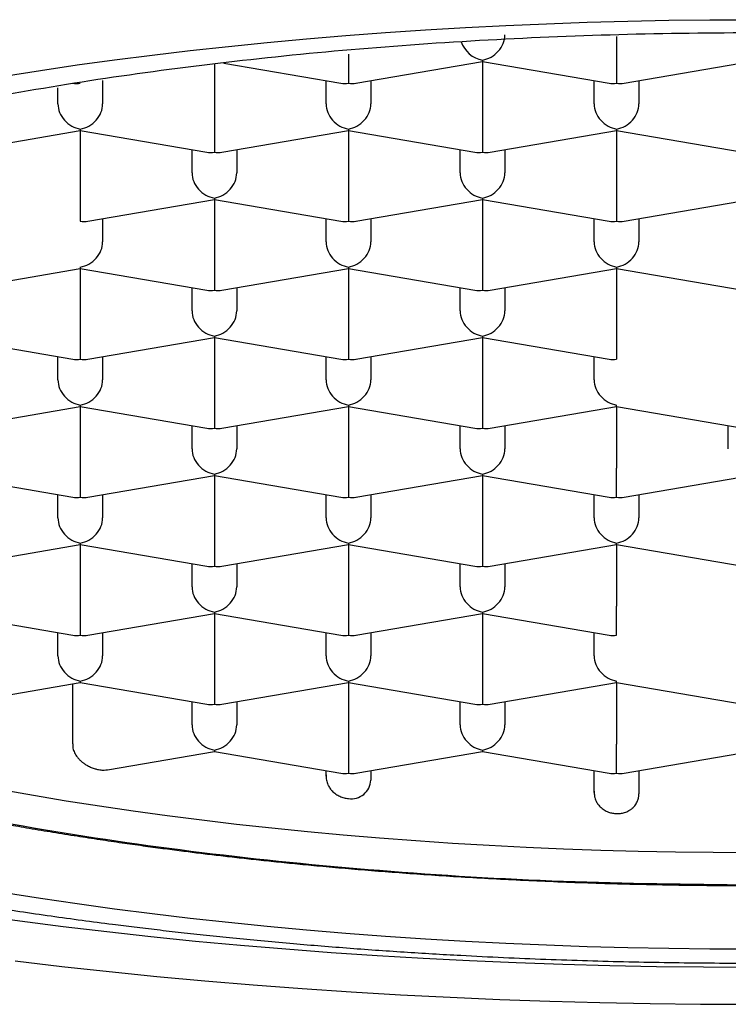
# Model space of a CAD drawing. Header units: millimetres. Extents: x 8 to 599, y 12 to 472.
# Tile 28 of 46: x 308.91 to 312.87, y 389.63 to 395.14. Entities that reach past the tile are written whole.
import ezdxf

# ---------------------------------------------------------------- set-up
doc = ezdxf.new("R2010")
doc.units = ezdxf.units.MM

msp = doc.modelspace()

# ---------------------------------------------------------------- linework, layer by layer
at = {"color": 7, "linetype": 'Continuous', "lineweight": 30}
for p, q in [((312.25, 395.0477), (312.25, 394.9491)), ((310.75, 394.9491), (310.75, 394.7869)), ((310.7923, 394.7867), (311.5, 394.9082)), ((311.5, 394.9156), (311.5, 394.9082)), ((311.5, 394.9082), (312.2077, 394.7867)), ((311.5, 394.9082), (311.5, 394.5628)), ((312.25, 394.9491), (312.25, 394.7869)), ((312.2923, 394.7867), (313, 394.9082)), ((310, 394.8944), (310, 394.5628)), ((310.0524, 394.8992), (310.7077, 394.7867)), ((309.375, 394.8008), (309.375, 394.6701)), ((310.625, 394.6701), (310.625, 394.8008)), ((310.875, 394.8008), (310.875, 394.6701)), ((312.125, 394.6701), (312.125, 394.8008)), ((312.375, 394.8008), (312.375, 394.6701)), ((309.125, 394.6701), (309.125, 394.7602)), ((308.5423, 394.4003), (309.25, 394.5219)), ((309.25, 394.5293), (309.25, 394.5219)), ((309.25, 394.5219), (309.9577, 394.4003)), ((309.25, 394.5219), (309.25, 394.1765)), ((310, 394.5628), (310, 394.4006)), ((310.0423, 394.4003), (310.75, 394.5219)), ((310.75, 394.5293), (310.75, 394.5219)), ((310.75, 394.5219), (311.4577, 394.4003)), ((310.75, 394.5219), (310.75, 394.1765)), ((311.5, 394.5628), (311.5, 394.4006)), ((311.5423, 394.4003), (312.25, 394.5219)), ((312.25, 394.5293), (312.25, 394.5219)), ((312.25, 394.5219), (312.9577, 394.4003)), ((312.25, 394.5219), (312.25, 394.1765)), ((309.875, 394.2838), (309.875, 394.4145)), ((310.125, 394.4145), (310.125, 394.2838)), ((311.375, 394.2838), (311.375, 394.4145)), ((311.625, 394.4145), (311.625, 394.2838)), ((309.25, 394.1765), (309.25, 394.0143)), ((309.2923, 394.014), (310, 394.1356)), ((310, 394.143), (310, 394.1356)), ((310, 394.1356), (310.7077, 394.014)), ((310, 394.1356), (310, 393.7902)), ((310.75, 394.1765), (310.75, 394.0143)), ((310.7923, 394.014), (311.5, 394.1356)), ((311.5, 394.143), (311.5, 394.1356)), ((311.5, 394.1356), (312.2077, 394.014)), ((311.5, 394.1356), (311.5, 393.7902)), ((312.25, 394.1765), (312.25, 394.0143)), ((312.2923, 394.014), (313, 394.1356)), ((309.375, 394.0282), (309.375, 393.8975)), ((310.625, 393.8975), (310.625, 394.0282)), ((310.875, 394.0282), (310.875, 393.8975)), ((312.125, 393.8975), (312.125, 394.0282)), ((312.375, 394.0282), (312.375, 393.8975)), ((309.25, 393.7567), (309.25, 393.7493)), ((310, 393.7902), (310, 393.628)), ((310.75, 393.7567), (310.75, 393.7493)), ((311.5, 393.7902), (311.5, 393.628)), ((312.25, 393.7567), (312.25, 393.7493)), ((308.5423, 393.6277), (309.25, 393.7493)), ((309.25, 393.7493), (309.9577, 393.6277)), ((309.25, 393.7493), (309.25, 393.4039)), ((310.0423, 393.6277), (310.75, 393.7493)), ((310.75, 393.7493), (311.4577, 393.6277)), ((310.75, 393.7493), (310.75, 393.4039)), ((311.5423, 393.6277), (312.25, 393.7493)), ((312.25, 393.7493), (312.9577, 393.6277)), ((312.25, 393.7493), (312.25, 393.4039)), ((309.875, 393.5112), (309.875, 393.6419)), ((310.125, 393.6419), (310.125, 393.5112)), ((311.375, 393.5112), (311.375, 393.6419)), ((311.625, 393.6419), (311.625, 393.5112)), ((309.25, 393.4039), (309.25, 393.2417)), ((310, 393.3704), (310, 393.3629)), ((310.75, 393.4039), (310.75, 393.2417)), ((311.5, 393.3704), (311.5, 393.3629)), ((312.25, 393.4039), (312.25, 393.2417)), ((308.5, 393.3629), (309.2077, 393.2414)), ((309.2923, 393.2414), (310, 393.3629)), ((310, 393.3629), (310.7077, 393.2414)), ((310, 393.3629), (310, 393.0176)), ((310.7923, 393.2414), (311.5, 393.3629)), ((311.5, 393.3629), (312.2077, 393.2414)), ((311.5, 393.3629), (311.5, 393.0176)), ((309.125, 393.1249), (309.125, 393.2556)), ((309.375, 393.2556), (309.375, 393.1249)), ((310.625, 393.1249), (310.625, 393.2556)), ((310.875, 393.2556), (310.875, 393.1249)), ((312.125, 393.1249), (312.125, 393.2556)), ((309.25, 392.9841), (309.25, 392.9766)), ((310, 393.0176), (310, 392.8554)), ((310.75, 392.9841), (310.75, 392.9766)), ((311.5, 393.0176), (311.5, 392.8554)), ((312.25, 392.9766), (312.25, 392.9841)), ((308.5423, 392.8551), (309.25, 392.9766)), ((309.25, 392.9766), (309.9577, 392.8551)), ((309.25, 392.9766), (309.25, 392.6313)), ((310.0423, 392.8551), (310.75, 392.9766)), ((310.75, 392.9766), (311.4577, 392.8551)), ((310.75, 392.9766), (310.75, 392.6313)), ((311.5423, 392.8551), (312.25, 392.9766)), ((312.25, 392.9766), (312.9577, 392.8551)), ((312.25, 392.9766), (312.25, 392.6313)), ((309.875, 392.7386), (309.875, 392.8693)), ((310.125, 392.8693), (310.125, 392.7386)), ((311.375, 392.7386), (311.375, 392.8693)), ((311.625, 392.8693), (311.625, 392.7386)), ((312.875, 392.7386), (312.875, 392.8693)), ((309.25, 392.6313), (309.25, 392.4691)), ((310, 392.5978), (310, 392.5903)), ((310.75, 392.6313), (310.75, 392.4691)), ((311.5, 392.5978), (311.5, 392.5903)), ((312.25, 392.4691), (312.25, 392.6313)), ((308.5, 392.5903), (309.2077, 392.4688)), ((309.2923, 392.4688), (310, 392.5903)), ((310, 392.5903), (310.7077, 392.4688)), ((310, 392.5903), (310, 392.245)), ((310.7923, 392.4688), (311.5, 392.5903)), ((311.5, 392.5903), (312.2077, 392.4688)), ((311.5, 392.5903), (311.5, 392.245)), ((312.2923, 392.4688), (313, 392.5903)), ((309.125, 392.3523), (309.125, 392.483)), ((309.375, 392.483), (309.375, 392.3523)), ((310.625, 392.3523), (310.625, 392.483)), ((310.875, 392.483), (310.875, 392.3523)), ((312.125, 392.3523), (312.125, 392.483)), ((312.375, 392.483), (312.375, 392.3523)), ((309.25, 392.2115), (309.25, 392.204)), ((310, 392.245), (310, 392.0828)), ((310.75, 392.2115), (310.75, 392.204)), ((311.5, 392.245), (311.5, 392.0828)), ((312.25, 392.204), (312.25, 392.2115)), ((308.5423, 392.0825), (309.25, 392.204)), ((309.25, 392.204), (309.9577, 392.0825)), ((309.25, 392.204), (309.25, 391.8587)), ((310.0423, 392.0825), (310.75, 392.204)), ((310.75, 392.204), (311.4577, 392.0825)), ((310.75, 392.204), (310.75, 391.8587)), ((311.5423, 392.0825), (312.25, 392.204)), ((312.25, 392.204), (312.9577, 392.0825)), ((312.25, 392.204), (312.25, 391.8587)), ((309.875, 391.966), (309.875, 392.0967)), ((310.125, 392.0967), (310.125, 391.966)), ((311.375, 391.966), (311.375, 392.0967)), ((311.625, 392.0967), (311.625, 391.966)), ((309.25, 391.8587), (309.25, 391.6965)), ((310, 391.8252), (310, 391.8177)), ((310.75, 391.8587), (310.75, 391.6965)), ((311.5, 391.8252), (311.5, 391.8177)), ((312.25, 391.6965), (312.25, 391.8587)), ((308.5, 391.8177), (309.2077, 391.6962)), ((309.2923, 391.6962), (310, 391.8177)), ((310, 391.8177), (310.7077, 391.6962)), ((310, 391.8177), (310, 391.4724)), ((310.7923, 391.6962), (311.5, 391.8177)), ((311.5, 391.8177), (312.2077, 391.6962)), ((311.5, 391.8177), (311.5, 391.4724)), ((309.125, 391.5797), (309.125, 391.7104)), ((309.375, 391.7104), (309.375, 391.5797)), ((310.625, 391.5797), (310.625, 391.7104)), ((310.875, 391.7104), (310.875, 391.5797)), ((312.125, 391.5797), (312.125, 391.7104)), ((309.25, 391.4389), (309.25, 391.4314)), ((310, 391.4724), (310, 391.3102)), ((310.75, 391.4389), (310.75, 391.4314)), ((311.5, 391.4724), (311.5, 391.3102)), ((312.25, 391.4314), (312.25, 391.4389)), ((308.5423, 391.3099), (309.25, 391.4314)), ((309.2069, 391.424), (309.2069, 391.0873)), ((309.25, 391.4314), (309.9577, 391.3099)), ((310.0423, 391.3099), (310.75, 391.4314)), ((310.75, 391.4314), (311.4577, 391.3099)), ((310.75, 391.4314), (310.75, 391.0861)), ((311.5423, 391.3099), (312.25, 391.4314)), ((312.25, 391.4314), (312.9577, 391.3099)), ((312.25, 391.4314), (312.25, 391.0861)), ((309.875, 391.1934), (309.875, 391.3241)), ((310.125, 391.3241), (310.125, 391.1934)), ((311.375, 391.1934), (311.375, 391.3241)), ((311.625, 391.3241), (311.625, 391.1934)), ((310, 391.0526), (310, 391.0451)), ((310.75, 391.0861), (310.75, 390.9239)), ((311.5, 391.0526), (311.5, 391.0451)), ((312.25, 390.9239), (312.25, 391.0861)), ((309.402, 390.9425), (310, 391.0451)), ((310, 391.0451), (310.7077, 390.9236)), ((310.7923, 390.9236), (311.5, 391.0451)), ((311.5, 391.0451), (312.2077, 390.9236)), ((312.2923, 390.9236), (313, 391.0451)), ((310.625, 390.9061), (310.625, 390.9378)), ((310.875, 390.9378), (310.875, 390.8847)), ((312.125, 390.8152), (312.125, 390.9378)), ((312.375, 390.9378), (312.375, 390.8082))]:
    msp.add_line(p, q, dxfattribs=at)
at = {"color": 7, "linetype": 'Continuous', "lineweight": 30, "flags": 128}
for points in [[(308.8249, 394.8268), (309.0276, 394.8585), (309.233, 394.8886), (309.4411, 394.9171), (309.6515, 394.944), (309.8643, 394.9692), (310.0792, 394.9928), (310.2961, 395.0147), (310.5149, 395.0349), (310.7353, 395.0534), (310.9574, 395.0702), (311.1808, 395.0852), (311.4054, 395.0985), (311.6312, 395.11), (311.8579, 395.1198), (312.0854, 395.1278), (312.3135, 395.1341), (312.5421, 395.1385), (312.771, 395.1412), (313, 395.1421)], [(313, 390.4784), (312.7899, 390.4792), (312.58, 390.4817), (312.3704, 390.4858), (312.1612, 390.4915), (311.9525, 390.4988), (311.7446, 390.5078), (311.5376, 390.5184), (311.3315, 390.5306), (311.1266, 390.5443), (310.923, 390.5597), (310.7208, 390.5767), (310.5201, 390.5952), (310.3212, 390.6153), (310.1241, 390.6369), (309.929, 390.6601), (309.7359, 390.6847), (309.5451, 390.7109), (309.3567, 390.7385), (309.1708, 390.7676), (308.9875, 390.7981), (308.8069, 390.8301)], [(313, 389.938), (312.771, 389.9389), (312.5421, 389.9416), (312.3135, 389.946), (312.0854, 389.9523), (311.8579, 389.9603), (311.6312, 389.97), (311.4054, 389.9816), (311.1808, 389.9949), (310.9574, 390.0099), (310.7353, 390.0267), (310.5149, 390.0452), (310.2961, 390.0654), (310.0792, 390.0873), (309.8643, 390.1108), (309.6515, 390.1361), (309.4411, 390.163), (309.233, 390.1915), (309.0276, 390.2216), (308.8249, 390.2533)], [(308.6734, 390.129), (308.9123, 390.0962), (309.154, 390.0653), (309.3984, 390.0364), (309.6452, 390.0093), (309.8944, 389.9841), (310.1456, 389.9609), (310.3989, 389.9397), (310.6539, 389.9204), (310.9105, 389.9032), (311.1685, 389.8879), (311.4278, 389.8746), (311.6882, 389.8634), (311.9495, 389.8542), (312.2115, 389.8471), (312.474, 389.8419), (312.7369, 389.8389), (313, 389.8379)], [(308.8862, 389.873), (309.1475, 389.842), (309.4116, 389.8131), (309.6781, 389.7862), (309.9468, 389.7613), (310.2177, 389.7386), (310.4905, 389.718), (310.7649, 389.6995), (311.041, 389.6832), (311.3183, 389.669), (311.5968, 389.657), (311.8763, 389.6472), (312.1566, 389.6395), (312.4374, 389.6341), (312.7186, 389.6308), (313, 389.6297)]]:
    msp.add_lwpolyline(points, dxfattribs=at)
at = {"color": 7, "linetype": 'Continuous', "lineweight": 30}
msp.add_arc((310.7664, 390.8888), 0.1087, 261.296, 357.8468, dxfattribs=at)
for centre, major_axis, start_param, end_param in [((311.5, 395.035), (0.1023, -0.0862), 4.064651, 5.325165), ((311.5, 395.035), (0.1023, 0.0862), 4.099613, 5.67041), ((309.25, 394.9062), (0.1023, 0.0862), 3.754368, 4.099613), ((310.75, 394.9062), (0.1023, 0.0862), 3.754368, 4.099613), ((310.75, 394.9062), (0.1023, -0.0862), 5.325165, 5.67041), ((312.25, 394.9062), (0.1023, 0.0862), 3.754368, 4.099613), ((312.25, 394.9062), (0.1023, -0.0862), 5.325165, 5.67041), ((309.25, 394.6487), (0.1023, -0.0862), 3.754368, 5.325165), ((309.25, 394.6487), (0.1023, 0.0862), 4.099613, 5.67041), ((310.75, 394.6487), (0.1023, -0.0862), 3.754368, 5.325165), ((310.75, 394.6487), (0.1023, 0.0862), 4.099613, 5.67041), ((312.25, 394.6487), (0.1023, -0.0862), 3.754368, 5.325165), ((312.25, 394.6487), (0.1023, 0.0862), 4.099613, 5.67041), ((310, 394.5199), (0.1023, 0.0862), 3.754368, 4.099613), ((310, 394.5199), (0.1023, -0.0862), 5.325165, 5.67041), ((311.5, 394.5199), (0.1023, 0.0862), 3.754368, 4.099613), ((311.5, 394.5199), (0.1023, -0.0862), 5.325165, 5.67041), ((310, 394.2624), (0.1023, -0.0862), 3.754368, 5.325165), ((310, 394.2624), (0.1023, 0.0862), 4.099613, 5.67041), ((311.5, 394.2624), (0.1023, -0.0862), 3.754368, 5.325165), ((311.5, 394.2624), (0.1023, 0.0862), 4.099613, 5.67041), ((309.25, 394.1336), (0.1023, -0.0862), 5.325163, 5.67041), ((310.75, 394.1336), (0.1023, 0.0862), 3.754368, 4.099613), ((310.75, 394.1336), (0.1023, -0.0862), 5.325165, 5.67041), ((312.25, 394.1336), (0.1023, 0.0862), 3.754368, 4.099613), ((312.25, 394.1336), (0.1023, -0.0862), 5.325165, 5.67041), ((309.25, 393.8761), (0.1023, 0.0862), 4.099613, 5.67041), ((310.75, 393.8761), (0.1023, -0.0862), 3.754368, 5.325165), ((310.75, 393.8761), (0.1023, 0.0862), 4.099613, 5.67041), ((312.25, 393.8761), (0.1023, -0.0862), 3.754368, 5.325165), ((312.25, 393.8761), (0.1023, 0.0862), 4.099613, 5.67041), ((310, 393.7473), (0.1023, 0.0862), 3.754368, 4.099613), ((310, 393.7473), (0.1023, -0.0862), 5.325165, 5.67041), ((311.5, 393.7473), (0.1023, 0.0862), 3.754368, 4.099613), ((311.5, 393.7473), (0.1023, -0.0862), 5.325165, 5.67041), ((310, 393.4898), (0.1023, -0.0862), 3.754368, 5.325165), ((310, 393.4898), (0.1023, 0.0862), 4.099613, 5.67041), ((311.5, 393.4898), (0.1023, -0.0862), 3.754368, 5.325165), ((311.5, 393.4898), (0.1023, 0.0862), 4.099613, 5.67041), ((309.25, 393.361), (0.1023, 0.0862), 3.754368, 4.099613), ((309.25, 393.361), (0.1023, -0.0862), 5.325165, 5.67041), ((310.75, 393.361), (0.1023, 0.0862), 3.754368, 4.099613), ((310.75, 393.361), (0.1023, -0.0862), 5.325165, 5.67041), ((312.25, 393.361), (0.1023, 0.0862), 3.754368, 4.099613), ((309.25, 393.1035), (0.1023, -0.0862), 3.754368, 5.325165), ((309.25, 393.1035), (0.1023, 0.0862), 4.099613, 5.67041), ((310.75, 393.1035), (0.1023, -0.0862), 3.754368, 5.325165), ((310.75, 393.1035), (0.1023, 0.0862), 4.099613, 5.67041), ((312.25, 393.1035), (0.1023, -0.0862), 3.754368, 5.325165), ((310, 392.9747), (0.1023, 0.0862), 3.754368, 4.099613), ((310, 392.9747), (0.1023, -0.0862), 5.325165, 5.67041), ((311.5, 392.9747), (0.1023, 0.0862), 3.754368, 4.099613), ((311.5, 392.9747), (0.1023, -0.0862), 5.325165, 5.67041), ((310, 392.7172), (0.1023, -0.0862), 3.754368, 5.325165), ((310, 392.7172), (0.1023, 0.0862), 4.099613, 5.67041), ((311.5, 392.7172), (0.1023, -0.0862), 3.754368, 5.325165), ((311.5, 392.7172), (0.1023, 0.0862), 4.099613, 5.67041), ((309.25, 392.5884), (0.1023, 0.0862), 3.754368, 4.099613), ((309.25, 392.5884), (0.1023, -0.0862), 5.325165, 5.67041), ((310.75, 392.5884), (0.1023, 0.0862), 3.754368, 4.099613), ((310.75, 392.5884), (0.1023, -0.0862), 5.325165, 5.67041), ((312.25, 392.5884), (0.1023, 0.0862), 3.754368, 4.099613), ((312.25, 392.5884), (0.1023, -0.0862), 5.325165, 5.67041), ((309.25, 392.3309), (0.1023, -0.0862), 3.754368, 5.325165), ((309.25, 392.3309), (0.1023, 0.0862), 4.099613, 5.67041), ((310.75, 392.3309), (0.1023, -0.0862), 3.754368, 5.325165), ((310.75, 392.3309), (0.1023, 0.0862), 4.099613, 5.67041), ((312.25, 392.3309), (0.1023, -0.0862), 3.754368, 5.325165), ((312.25, 392.3309), (0.1023, 0.0862), 4.099613, 5.67041), ((310, 392.2021), (0.1023, 0.0862), 3.754368, 4.099613), ((310, 392.2021), (0.1023, -0.0862), 5.325165, 5.67041), ((311.5, 392.2021), (0.1023, 0.0862), 3.754368, 4.099613), ((311.5, 392.2021), (0.1023, -0.0862), 5.325165, 5.67041), ((310, 391.9446), (0.1023, -0.0862), 3.754368, 5.325165), ((310, 391.9446), (0.1023, 0.0862), 4.099613, 5.67041), ((311.5, 391.9446), (0.1023, -0.0862), 3.754368, 5.325165), ((311.5, 391.9446), (0.1023, 0.0862), 4.099613, 5.67041), ((309.25, 391.8158), (0.1023, 0.0862), 3.754368, 4.099613), ((309.25, 391.8158), (0.1023, -0.0862), 5.325165, 5.67041), ((310.75, 391.8158), (0.1023, 0.0862), 3.754368, 4.099613), ((310.75, 391.8158), (0.1023, -0.0862), 5.325165, 5.67041), ((312.25, 391.8158), (0.1023, 0.0862), 3.754368, 4.099612), ((309.25, 391.5583), (0.1023, -0.0862), 3.754368, 5.325165), ((309.25, 391.5583), (0.1023, 0.0862), 4.099613, 5.67041), ((310.75, 391.5583), (0.1023, -0.0862), 3.754368, 5.325165), ((310.75, 391.5583), (0.1023, 0.0862), 4.099613, 5.67041), ((312.25, 391.5583), (0.1023, -0.0862), 3.754368, 5.325165), ((310, 391.4295), (0.1023, 0.0862), 3.754368, 4.099613), ((310, 391.4295), (0.1023, -0.0862), 5.325165, 5.67041), ((311.5, 391.4295), (0.1023, 0.0862), 3.754368, 4.099613), ((311.5, 391.4295), (0.1023, -0.0862), 5.325165, 5.67041), ((310, 391.172), (0.1023, -0.0862), 3.754368, 5.325165), ((310, 391.172), (0.1023, 0.0862), 4.099613, 5.67041), ((311.5, 391.172), (0.1023, -0.0862), 3.754368, 5.325165), ((311.5, 391.172), (0.1023, 0.0862), 4.099613, 5.67041), ((310.75, 391.0432), (0.1023, 0.0862), 3.754368, 4.099613), ((310.75, 391.0432), (0.1023, -0.0862), 5.325165, 5.67041), ((312.25, 391.0432), (0.1023, 0.0862), 3.754368, 4.099613), ((312.25, 391.0432), (0.1023, -0.0862), 5.325165, 5.67041)]:
    msp.add_ellipse(centre, major_axis=major_axis, ratio=0.834053, start_param=start_param, end_param=end_param, dxfattribs=at)
for points in [[(304.975, 392.6833), (305.0049, 392.8394), (305.0646, 393.1518), (305.5418, 393.6024), (306.2834, 394.0176), (307.2892, 394.3816), (308.5127, 394.6803), (309.9092, 394.9022), (311.4243, 395.0389), (313, 395.0851), (314.5757, 395.0389), (316.0908, 394.9022), (317.4873, 394.6803), (318.7108, 394.3816), (319.7166, 394.0176), (320.4582, 393.6024), (320.9354, 393.1518), (320.9951, 392.8394), (321.025, 392.6833)], [(313, 390.2967), (312.6498, 390.3006), (311.9495, 390.3085), (310.917, 390.3719), (309.9202, 390.472), (308.976, 390.6106), (308.1007, 390.7845), (307.3092, 390.9909), (306.6151, 391.2263), (306.0304, 391.4866), (305.5642, 391.7674), (305.2279, 392.0638), (305.0148, 392.3709), (304.9883, 392.5791), (304.975, 392.6833)]]:
    msp.add_open_spline(points, degree=3, dxfattribs=at)
for points, knots in [([(304.5182, 392.9268), (304.5205, 392.9185), (304.5247, 392.9032), (304.5309, 392.883), (304.536, 392.8669), (304.5408, 392.852), (304.5457, 392.8376), (304.5506, 392.8236), (304.5552, 392.8109), (304.5598, 392.7986), (304.5648, 392.7854), (304.5706, 392.7707), (304.5768, 392.7553), (304.5832, 392.7402), (304.5893, 392.726), (304.595, 392.713), (304.6007, 392.7005), (304.6069, 392.6871), (304.6141, 392.672), (304.6218, 392.6563), (304.6291, 392.6418), (304.6357, 392.6291), (304.6416, 392.6178), (304.6474, 392.607), (304.6532, 392.5963), (304.6596, 392.5848), (304.6663, 392.5729), (304.6731, 392.5612), (304.6792, 392.5508), (304.6843, 392.5423), (304.6888, 392.5348), (304.6943, 392.5258), (304.7016, 392.514), (304.7114, 392.4985), (304.7223, 392.4817), (304.734, 392.4641), (304.7451, 392.4478), (304.7552, 392.4333), (304.7646, 392.4202), (304.7746, 392.4064), (304.7853, 392.3918), (304.7956, 392.3781), (304.804, 392.3671), (304.811, 392.3582), (304.8174, 392.3501), (304.8239, 392.3419), (304.831, 392.333), (304.8392, 392.3228), (304.8483, 392.3118), (304.8582, 392.2999), (304.868, 392.2884), (304.8773, 392.2776), (304.885, 392.2687), (304.8913, 392.2616), (304.8982, 392.2539), (304.907, 392.244), (304.9185, 392.2314), (304.931, 392.2179), (304.9432, 392.2049), (304.9551, 392.1924), (304.9674, 392.1798), (304.9809, 392.1661), (304.9956, 392.1513), (305.0117, 392.1356), (305.0283, 392.1196), (305.0444, 392.1044), (305.0593, 392.0905), (305.0747, 392.0764), (305.0919, 392.061), (305.1123, 392.043), (305.1343, 392.024), (305.1565, 392.0052), (305.178, 391.9874), (305.1996, 391.9698), (305.2239, 391.9504), (305.2515, 391.9289), (305.2815, 391.9061), (305.311, 391.8842), (305.3396, 391.8634), (305.3682, 391.8431), (305.3963, 391.8236), (305.4238, 391.8048), (305.4495, 391.7876), (305.4743, 391.7713), (305.4976, 391.7563), (305.5198, 391.7421), (305.5453, 391.7261), (305.5745, 391.7081), (305.6079, 391.6879), (305.6428, 391.6672), (305.6799, 391.6457), (305.7183, 391.624), (305.7573, 391.6023), (305.7947, 391.582), (305.8316, 391.5624), (305.8661, 391.5443), (305.8994, 391.5272), (305.9276, 391.513), (305.9521, 391.5008), (305.9741, 391.4899), (305.9977, 391.4784), (306.0221, 391.4667), (306.0441, 391.4562), (306.0625, 391.4475), (306.0767, 391.4409), (306.0887, 391.4353), (306.1001, 391.43), (306.1129, 391.4241), (306.129, 391.4168), (306.1476, 391.4083), (306.1695, 391.3984), (306.1937, 391.3877), (306.2199, 391.3761), (306.2464, 391.3646), (306.272, 391.3536), (306.2952, 391.3437), (306.3147, 391.3355), (306.33, 391.3291), (306.3437, 391.3234), (306.3591, 391.317), (306.3773, 391.3096), (306.3983, 391.301), (306.4203, 391.2921), (306.4434, 391.2829), (306.4659, 391.274), (306.4942, 391.2628), (306.5274, 391.2499), (306.5645, 391.2357), (306.5979, 391.2232), (306.6298, 391.2113), (306.663, 391.1991), (306.7002, 391.1856), (306.74, 391.1713), (306.7815, 391.1567), (306.8236, 391.1421), (306.8673, 391.1272), (306.9124, 391.1121), (306.9572, 391.0972), (307, 391.0833), (307.039, 391.0708), (307.0741, 391.0597), (307.105, 391.05), (307.132, 391.0416), (307.1566, 391.0341), (307.1806, 391.0268), (307.2059, 391.0191), (307.2332, 391.0109), (307.2629, 391.0021), (307.2953, 390.9926), (307.3335, 390.9815), (307.3788, 390.9686), (307.4323, 390.9535), (307.4925, 390.9368), (307.5458, 390.9224), (307.5903, 390.9106), (307.6229, 390.902), (307.6537, 390.8939), (307.6809, 390.8869), (307.7039, 390.881), (307.7225, 390.8763), (307.7381, 390.8723), (307.7545, 390.8682), (307.7759, 390.8629), (307.8044, 390.8557), (307.8378, 390.8475), (307.8732, 390.8389), (307.9081, 390.8305), (307.9609, 390.818), (308.03, 390.8019), (308.1146, 390.7826), (308.1935, 390.7652), (308.2666, 390.7494), (308.3327, 390.7354), (308.3923, 390.7231), (308.4473, 390.7119), (308.4974, 390.7019), (308.5421, 390.6931), (308.5796, 390.6858), (308.6093, 390.6801), (308.6343, 390.6753), (308.6583, 390.6708), (308.6858, 390.6656), (308.7184, 390.6595), (308.7566, 390.6525), (308.8005, 390.6445), (308.8501, 390.6356), (308.9053, 390.6259), (308.9661, 390.6154), (309.0307, 390.6045), (309.1195, 390.5898), (309.2292, 390.5723), (309.3581, 390.5525), (309.4813, 390.5345), (309.5984, 390.518), (309.7095, 390.503), (309.8135, 390.4895), (309.9131, 390.477), (310.0118, 390.4651), (310.1142, 390.4532), (310.2215, 390.4413), (310.3339, 390.4293), (310.4513, 390.4174), (310.5781, 390.4052), (310.7147, 390.3928), (310.8616, 390.3803), (311.0149, 390.3683), (311.1744, 390.3567), (311.3403, 390.3458), (311.5125, 390.3356), (311.691, 390.3263), (311.8758, 390.3179), (312.0646, 390.3106), (312.2532, 390.3047), (312.4386, 390.3003), (312.6198, 390.2971), (312.7894, 390.2952), (312.8986, 390.2949), (312.9484, 390.2948)], [0, 0, 0, 0, 0.003898, 0.007208, 0.009963, 0.012548, 0.015086, 0.017487, 0.019658, 0.021629, 0.023851, 0.0265, 0.029253, 0.031908, 0.034448, 0.036738, 0.038769, 0.041081, 0.043934, 0.04692, 0.049546, 0.05182, 0.053861, 0.05571, 0.057792, 0.059817, 0.062184, 0.064542, 0.066497, 0.06805, 0.069289, 0.07061, 0.073094, 0.07599, 0.079547, 0.082828, 0.086303, 0.089092, 0.091396, 0.094127, 0.097375, 0.100205, 0.102421, 0.104059, 0.105719, 0.107401, 0.109128, 0.111209, 0.113748, 0.116065, 0.118656, 0.121035, 0.122917, 0.124303, 0.125611, 0.127882, 0.130686, 0.133826, 0.13668, 0.139201, 0.142062, 0.145064, 0.148357, 0.152001, 0.155706, 0.159286, 0.162456, 0.165275, 0.169089, 0.173314, 0.177977, 0.182624, 0.186759, 0.190891, 0.195423, 0.201031, 0.206878, 0.21249, 0.217587, 0.22273, 0.228149, 0.232765, 0.237411, 0.241725, 0.245708, 0.249449, 0.253114, 0.258668, 0.264132, 0.269691, 0.275799, 0.282161, 0.288029, 0.294256, 0.299606, 0.305034, 0.310018, 0.314617, 0.31765, 0.320889, 0.324335, 0.327987, 0.331488, 0.333869, 0.335892, 0.337556, 0.338966, 0.340749, 0.343014, 0.34574, 0.348597, 0.3522, 0.355814, 0.35944, 0.36306, 0.366261, 0.368875, 0.370904, 0.372423, 0.374379, 0.377057, 0.379666, 0.382705, 0.385776, 0.388705, 0.391491, 0.396796, 0.401509, 0.405712, 0.409472, 0.41355, 0.418198, 0.423383, 0.428356, 0.433477, 0.438743, 0.444157, 0.449626, 0.454675, 0.459235, 0.463308, 0.466893, 0.46999, 0.47263, 0.47536, 0.478199, 0.481295, 0.484648, 0.488257, 0.492241, 0.497466, 0.503377, 0.509975, 0.517258, 0.520751, 0.524374, 0.527741, 0.530643, 0.53308, 0.535052, 0.536559, 0.53802, 0.540266, 0.543319, 0.547042, 0.550764, 0.554391, 0.557925, 0.567159, 0.575684, 0.583747, 0.591054, 0.597607, 0.603467, 0.608725, 0.613804, 0.618159, 0.621791, 0.6247, 0.626781, 0.629024, 0.631629, 0.63473, 0.638406, 0.642598, 0.647307, 0.652532, 0.658273, 0.664484, 0.670681, 0.683129, 0.694955, 0.706157, 0.716737, 0.726695, 0.736031, 0.744572, 0.753175, 0.762167, 0.771547, 0.781316, 0.791473, 0.802018, 0.814066, 0.826585, 0.839573, 0.853031, 0.866958, 0.881356, 0.896223, 0.91156, 0.927346, 0.943066, 0.958229, 0.973118, 0.987733, 1, 1, 1, 1]), ([(303.65, 392.9131), (303.6501, 392.907), (303.6502, 392.8956), (303.6507, 392.8798), (303.6512, 392.8665), (303.6518, 392.8558), (303.6523, 392.8474), (303.653, 392.8372), (303.654, 392.8235), (303.6554, 392.8074), (303.6569, 392.7931), (303.6582, 392.7817), (303.6596, 392.7708), (303.6612, 392.7587), (303.6636, 392.7419), (303.6667, 392.7222), (303.6703, 392.7019), (303.6736, 392.6851), (303.6765, 392.6709), (303.6793, 392.6584), (303.6818, 392.6471), (303.6846, 392.6356), (303.6877, 392.6231), (303.6911, 392.6098), (303.6945, 392.5974), (303.6973, 392.5874), (303.6997, 392.5791), (303.7021, 392.571), (303.7051, 392.5612), (303.7086, 392.5501), (303.7132, 392.5357), (303.7186, 392.5199), (303.7243, 392.5037), (303.7293, 392.4899), (303.7339, 392.4779), (303.7382, 392.4669), (303.7426, 392.4558), (303.7478, 392.443), (303.754, 392.4283), (303.7606, 392.4131), (303.767, 392.3989), (303.7734, 392.3851), (303.7792, 392.3727), (303.7851, 392.3608), (303.7906, 392.3495), (303.7963, 392.3384), (303.8017, 392.3279), (303.8065, 392.3188), (303.8107, 392.3111), (303.8147, 392.3036), (303.8197, 392.2946), (303.8262, 392.2829), (303.834, 392.2694), (303.8417, 392.2561), (303.8488, 392.2444), (303.855, 392.2343), (303.8606, 392.2252), (303.8694, 392.2112), (303.8824, 392.191), (303.8984, 392.1671), (303.9138, 392.145), (303.9271, 392.1264), (303.9398, 392.1091), (303.9521, 392.0928), (303.9648, 392.0762), (303.9785, 392.0588), (303.9934, 392.0404), (304.009, 392.0215), (304.0251, 392.0026), (304.0411, 391.9842), (304.0578, 391.9654), (304.0752, 391.9463), (304.094, 391.9262), (304.1138, 391.9056), (304.1349, 391.884), (304.1562, 391.8629), (304.1759, 391.8439), (304.1919, 391.8287), (304.2061, 391.8154), (304.2208, 391.8019), (304.2375, 391.7868), (304.255, 391.7713), (304.2719, 391.7565), (304.2886, 391.7421), (304.3053, 391.728), (304.3228, 391.7134), (304.3409, 391.6985), (304.3623, 391.6813), (304.386, 391.6625), (304.4114, 391.6428), (304.4361, 391.624), (304.4611, 391.6054), (304.4919, 391.5829), (304.5296, 391.5561), (304.5752, 391.5245), (304.6242, 391.4917), (304.6758, 391.4583), (304.7282, 391.4255), (304.7712, 391.3994), (304.804, 391.3799), (304.8271, 391.3663), (304.8509, 391.3526), (304.8766, 391.3379), (304.9055, 391.3216), (304.9392, 391.303), (304.9754, 391.2833), (305.0115, 391.264), (305.045, 391.2465), (305.0758, 391.2306), (305.1035, 391.2164), (305.1281, 391.2041), (305.149, 391.1937), (305.1661, 391.1853), (305.1782, 391.1793), (305.1873, 391.1749), (305.1957, 391.1708), (305.2068, 391.1654), (305.221, 391.1586), (305.2384, 391.1503), (305.2579, 391.141), (305.2885, 391.1267), (305.3284, 391.1082), (305.377, 391.0862), (305.4243, 391.0652), (305.4716, 391.0446), (305.5125, 391.0271), (305.5449, 391.0134), (305.5666, 391.0044), (305.5836, 390.9973), (305.5981, 390.9914), (305.6125, 390.9855), (305.632, 390.9775), (305.6575, 390.9672), (305.6896, 390.9544), (305.7296, 390.9386), (305.7774, 390.9201), (305.8334, 390.8987), (305.8936, 390.8763), (305.9587, 390.8525), (306.0289, 390.8275), (306.1048, 390.8011), (306.1862, 390.7735), (306.2732, 390.7448), (306.3661, 390.7151), (306.465, 390.6843), (306.5519, 390.6582), (306.6241, 390.637), (306.6779, 390.6214), (306.7286, 390.607), (306.7752, 390.5939), (306.8175, 390.5822), (306.8555, 390.5718), (306.8884, 390.563), (306.9163, 390.5555), (306.9394, 390.5493), (306.9587, 390.5442), (306.9742, 390.5402), (306.9869, 390.5368), (307.0007, 390.5332), (307.0179, 390.5288), (307.0404, 390.5229), (307.0673, 390.516), (307.0993, 390.5079), (307.1366, 390.4985), (307.1791, 390.4879), (307.2246, 390.4767), (307.2728, 390.465), (307.3233, 390.453), (307.378, 390.4401), (307.4371, 390.4264), (307.5006, 390.4119), (307.5684, 390.3967), (307.6392, 390.3812), (307.7361, 390.3604), (307.8565, 390.3354), (307.9988, 390.3069), (308.1294, 390.2818), (308.2484, 390.2598), (308.3561, 390.2405), (308.4592, 390.2225), (308.5577, 390.2059), (308.6514, 390.1905), (308.7406, 390.1762), (308.8265, 390.1628), (308.9409, 390.1454), (309.0849, 390.1244), (309.2582, 390.1004), (309.4137, 390.0801), (309.5538, 390.0626), (309.6814, 390.0474), (309.8159, 390.032), (309.9574, 390.0166), (310.106, 390.0013), (310.2616, 389.9862), (310.4196, 389.9718), (310.5795, 389.9582), (310.7389, 389.9455), (310.8998, 389.9336), (311.0602, 389.9227), (311.2195, 389.9128), (311.4051, 389.9022), (311.6164, 389.8917), (311.8531, 389.8818), (312.0864, 389.8738), (312.3163, 389.8678), (312.5435, 389.8635), (312.7698, 389.861), (312.9969, 389.8601), (313.2256, 389.861), (313.456, 389.8635), (313.6879, 389.8679), (313.9212, 389.8741), (314.1389, 389.8816), (314.3401, 389.8899), (314.5228, 389.8986), (314.7014, 389.9082), (314.8744, 389.9186), (315.0552, 389.9305), (315.2426, 389.9441), (315.4354, 389.9594), (315.6195, 389.9754), (315.7758, 389.9899), (315.9094, 390.0031), (316.0254, 390.0151), (316.1477, 390.0282), (316.2763, 390.0427), (316.4065, 390.0581), (316.5379, 390.0742), (316.67, 390.0912), (316.8063, 390.1095), (316.9444, 390.1289), (317.0952, 390.151), (317.2553, 390.1756), (317.4232, 390.2028), (317.5885, 390.2308), (317.7509, 390.2598), (317.9103, 390.2895), (318.0643, 390.3196), (318.2141, 390.3501), (318.3804, 390.3854), (318.5619, 390.426), (318.7072, 390.4603), (318.7999, 390.4829), (318.8409, 390.493), (318.8784, 390.5024), (318.9112, 390.5107), (318.9393, 390.5179), (318.9626, 390.5239), (318.9804, 390.5285), (318.9933, 390.5318), (319.0041, 390.5346), (319.0174, 390.5381), (319.036, 390.543), (319.0584, 390.5489), (319.0838, 390.5557), (319.1107, 390.5629), (319.1394, 390.5706), (319.1685, 390.5786), (319.2308, 390.5957), (319.325, 390.6222), (319.456, 390.6604), (319.591, 390.7015), (319.6937, 390.7342), (319.7592, 390.7555), (319.787, 390.7647), (319.8116, 390.7729), (319.8304, 390.7792), (319.8443, 390.7839), (319.8539, 390.7871), (319.8621, 390.7899), (319.8698, 390.7925), (319.8787, 390.7955), (319.8904, 390.7996), (319.9058, 390.8048), (319.9245, 390.8113), (319.9465, 390.8189), (319.9714, 390.8276), (320.0092, 390.841), (320.0572, 390.8582), (320.1111, 390.878), (320.1588, 390.8957), (320.2006, 390.9116), (320.2388, 390.9262), (320.276, 390.9407), (320.3118, 390.9548), (320.3457, 390.9683), (320.3746, 390.98), (320.3957, 390.9886), (320.4108, 390.9948), (320.4227, 390.9997), (320.4368, 391.0056), (320.4544, 391.0129), (320.4747, 391.0215), (320.5093, 391.0361), (320.5563, 391.0564), (320.6157, 391.0826), (320.6767, 391.1102), (320.7248, 391.1325), (320.7588, 391.1486), (320.7766, 391.1571), (320.7914, 391.1642), (320.803, 391.1698), (320.8124, 391.1744), (320.8211, 391.1786), (320.8309, 391.1834), (320.8443, 391.19), (320.8619, 391.1987), (320.8844, 391.21), (320.9103, 391.2231), (320.9394, 391.238), (320.9714, 391.2546), (321.0062, 391.273), (321.0435, 391.2931), (321.077, 391.3114), (321.1048, 391.327), (321.1256, 391.3387), (321.1444, 391.3495), (321.1622, 391.3597), (321.1932, 391.3777), (321.2378, 391.4042), (321.2956, 391.4397), (321.3528, 391.4761), (321.4079, 391.5125), (321.4593, 391.5477), (321.5023, 391.5782), (321.5376, 391.6039), (321.5666, 391.6256), (321.5954, 391.6476), (321.6254, 391.6709), (321.6558, 391.6953), (321.6857, 391.7199), (321.7102, 391.7407), (321.7306, 391.7582), (321.7477, 391.7732), (321.7651, 391.7888), (321.7816, 391.8038), (321.796, 391.817), (321.8078, 391.8281), (321.8185, 391.8383), (321.8295, 391.8488), (321.8421, 391.861), (321.8555, 391.8742), (321.8701, 391.8888), (321.885, 391.9041), (321.9003, 391.92), (321.915, 391.9356), (321.9299, 391.9517), (321.9442, 391.9675), (321.9583, 391.9833), (321.9714, 391.9983), (321.9835, 392.0126), (321.9942, 392.0253), (322.0041, 392.0373), (322.0144, 392.05), (322.0258, 392.0643), (322.0376, 392.0793), (322.0486, 392.0938), (322.0583, 392.1066), (322.0672, 392.1187), (322.076, 392.1309), (322.0854, 392.1441), (322.0963, 392.1597), (322.1081, 392.177), (322.1202, 392.1953), (322.1299, 392.2104), (322.1374, 392.2224), (322.1435, 392.2321), (322.1502, 392.2431), (322.1574, 392.2551), (322.165, 392.268), (322.1721, 392.2805), (322.1786, 392.2921), (322.1838, 392.3015), (322.1885, 392.3102), (322.1938, 392.32), (322.2003, 392.3325), (322.2075, 392.3466), (322.2147, 392.361), (322.2213, 392.3746), (322.2271, 392.387), (322.2327, 392.3991), (322.2383, 392.4115), (322.2442, 392.425), (322.2497, 392.4381), (322.2546, 392.4498), (322.2584, 392.4593), (322.2618, 392.4679), (322.265, 392.4762), (322.2683, 392.485), (322.2718, 392.4942), (322.2755, 392.5044), (322.2795, 392.5158), (322.2841, 392.529), (322.2889, 392.5435), (322.2934, 392.5579), (322.2973, 392.5705), (322.3004, 392.581), (322.3033, 392.591), (322.3062, 392.6017), (322.3094, 392.6137), (322.3125, 392.6256), (322.3152, 392.6365), (322.3174, 392.6456), (322.3191, 392.6532), (322.3207, 392.6603), (322.3223, 392.6676), (322.3243, 392.6766), (322.3265, 392.6875), (322.3291, 392.7007), (322.3318, 392.7159), (322.3347, 392.7328), (322.3373, 392.7497), (322.3393, 392.7647), (322.3408, 392.7762), (322.3419, 392.7852), (322.3428, 392.7932), (322.3437, 392.802), (322.3447, 392.812), (322.3459, 392.8249), (322.3472, 392.8416), (322.3484, 392.8623), (322.3495, 392.8862), (322.3497, 392.9031), (322.3499, 392.9122)], [0, 0, 0, 0, 0.001412, 0.002635, 0.003669, 0.004514, 0.005171, 0.005689, 0.007028, 0.008569, 0.00965, 0.010575, 0.011378, 0.012353, 0.013572, 0.015552, 0.017236, 0.018611, 0.019764, 0.020773, 0.021729, 0.022593, 0.023673, 0.02489, 0.025951, 0.02683, 0.027406, 0.028075, 0.028903, 0.02989, 0.030932, 0.032583, 0.033966, 0.035109, 0.03615, 0.037109, 0.037961, 0.039065, 0.040455, 0.041853, 0.043065, 0.044158, 0.045401, 0.046357, 0.047396, 0.04848, 0.049448, 0.050283, 0.050984, 0.051579, 0.052332, 0.053464, 0.054815, 0.056055, 0.057145, 0.058084, 0.05889, 0.059692, 0.062021, 0.064598, 0.066534, 0.068364, 0.070005, 0.071565, 0.073139, 0.074891, 0.076731, 0.078631, 0.08054, 0.082448, 0.084231, 0.08628, 0.08832, 0.090453, 0.092708, 0.09508, 0.097143, 0.09874, 0.099947, 0.101404, 0.103108, 0.10485, 0.106467, 0.10796, 0.109561, 0.111136, 0.112792, 0.114528, 0.116922, 0.119109, 0.121222, 0.123324, 0.125502, 0.128978, 0.132672, 0.136579, 0.140599, 0.144633, 0.148489, 0.150129, 0.151793, 0.153491, 0.155235, 0.157257, 0.159598, 0.162264, 0.164718, 0.166961, 0.168994, 0.170841, 0.172443, 0.173794, 0.174896, 0.175748, 0.17613, 0.176641, 0.177348, 0.178252, 0.179352, 0.180638, 0.181945, 0.185086, 0.188041, 0.190843, 0.193652, 0.196492, 0.198075, 0.199338, 0.200277, 0.201023, 0.201848, 0.202761, 0.204371, 0.206197, 0.208219, 0.211109, 0.214197, 0.217483, 0.220965, 0.224726, 0.228711, 0.232924, 0.237363, 0.242029, 0.246921, 0.25204, 0.254726, 0.257341, 0.259745, 0.261936, 0.263917, 0.265685, 0.267243, 0.268485, 0.269549, 0.270436, 0.271146, 0.271681, 0.272183, 0.273038, 0.274036, 0.27526, 0.276713, 0.278395, 0.280306, 0.282445, 0.284505, 0.28674, 0.28915, 0.291735, 0.294496, 0.297431, 0.300524, 0.303598, 0.309819, 0.315745, 0.321375, 0.325939, 0.33029, 0.334426, 0.338347, 0.342054, 0.345547, 0.348865, 0.352141, 0.358906, 0.365537, 0.372032, 0.376579, 0.381353, 0.386355, 0.391586, 0.397044, 0.402732, 0.408647, 0.41427, 0.420063, 0.42584, 0.431557, 0.437213, 0.442808, 0.451256, 0.459562, 0.467728, 0.475753, 0.483636, 0.491472, 0.499373, 0.507322, 0.515336, 0.523416, 0.531561, 0.539771, 0.546269, 0.552748, 0.559059, 0.565194, 0.571153, 0.578354, 0.58528, 0.591931, 0.598307, 0.602306, 0.60656, 0.611072, 0.615843, 0.620872, 0.625658, 0.630657, 0.635868, 0.641257, 0.646584, 0.653401, 0.660037, 0.666491, 0.673206, 0.679713, 0.686036, 0.692305, 0.698539, 0.707208, 0.715808, 0.71773, 0.719616, 0.721311, 0.722796, 0.724069, 0.72513, 0.72598, 0.726499, 0.7269, 0.727468, 0.728321, 0.729461, 0.730557, 0.731829, 0.733191, 0.73455, 0.735906, 0.741927, 0.747895, 0.754797, 0.761771, 0.763315, 0.764767, 0.766027, 0.767096, 0.76767, 0.768168, 0.768591, 0.76894, 0.769359, 0.769976, 0.770772, 0.771747, 0.772901, 0.774233, 0.77567, 0.778902, 0.781902, 0.784384, 0.786681, 0.788793, 0.79072, 0.792912, 0.794831, 0.796479, 0.797854, 0.798467, 0.79909, 0.799908, 0.800925, 0.802142, 0.803472, 0.807004, 0.810498, 0.814183, 0.818156, 0.819456, 0.820588, 0.821523, 0.822263, 0.822808, 0.82332, 0.823935, 0.824685, 0.8259, 0.827359, 0.829059, 0.830987, 0.833122, 0.835463, 0.838011, 0.840761, 0.842408, 0.843857, 0.84515, 0.846417, 0.847665, 0.851809, 0.856149, 0.860596, 0.864941, 0.869088, 0.872999, 0.875545, 0.87798, 0.880429, 0.883032, 0.885881, 0.888603, 0.891234, 0.892741, 0.894374, 0.89613, 0.897806, 0.899233, 0.900411, 0.901357, 0.902463, 0.903772, 0.905237, 0.906662, 0.908385, 0.910013, 0.911626, 0.913245, 0.914977, 0.916478, 0.918076, 0.919534, 0.920796, 0.921903, 0.923144, 0.924576, 0.926149, 0.927582, 0.928831, 0.929922, 0.931094, 0.932375, 0.933744, 0.935579, 0.937336, 0.938965, 0.939854, 0.940706, 0.941711, 0.942926, 0.944049, 0.945293, 0.94639, 0.947244, 0.947872, 0.948785, 0.949935, 0.951322, 0.952686, 0.953911, 0.954995, 0.955965, 0.957029, 0.958234, 0.959504, 0.960501, 0.961317, 0.96201, 0.962733, 0.963496, 0.964298, 0.965144, 0.966129, 0.967258, 0.968532, 0.96987, 0.970952, 0.971777, 0.972547, 0.973499, 0.974501, 0.975584, 0.976518, 0.977282, 0.977877, 0.978431, 0.979043, 0.979713, 0.98067, 0.981769, 0.983032, 0.984461, 0.985979, 0.987235, 0.988195, 0.988829, 0.989491, 0.990181, 0.990995, 0.992005, 0.993543, 0.995388, 0.997541, 1, 1, 1, 1]), ([(309.2076, 391.0873), (309.2077, 391.0793), (309.2078, 391.0626), (309.2174, 391.0368), (309.2292, 391.0183), (309.2392, 391.0063), (309.2449, 391.0002), (309.251, 390.9942), (309.2592, 390.987), (309.2707, 390.9782), (309.2869, 390.9678), (309.3064, 390.9577), (309.3265, 390.95), (309.344, 390.9451), (309.3542, 390.9433), (309.3585, 390.9426)], [0, 0, 0, 0, 0.107578, 0.224734, 0.354718, 0.389592, 0.425451, 0.462322, 0.500231, 0.565937, 0.649235, 0.750145, 0.855038, 0.938324, 1, 1, 1, 1]), ([(309.3585, 390.9426), (309.367, 390.9416), (309.3821, 390.9398), (309.396, 390.9419), (309.4019, 390.9428)], [0, 0, 0, 0, 0.5697626, 1, 1, 1, 1]), ([(310.6253, 390.9145), (310.6253, 390.9045), (310.6253, 390.8856), (310.6327, 390.8635), (310.6402, 390.8487), (310.6462, 390.8393), (310.6525, 390.8311), (310.6626, 390.8198), (310.6784, 390.8063), (310.7011, 390.7935), (310.7254, 390.7847), (310.7418, 390.7825), (310.75, 390.7814)], [0, 0, 0, 0, 0.153209, 0.287561, 0.34774, 0.403191, 0.45392, 0.499937, 0.627835, 0.753558, 0.877482, 1, 1, 1, 1]), ([(312.1253, 390.8235), (312.1251, 390.8183), (312.1247, 390.8059), (312.1283, 390.7848), (312.1356, 390.7665), (312.144, 390.7526), (312.1506, 390.7438), (312.1619, 390.7313), (312.1794, 390.7175), (312.2033, 390.7058), (312.2271, 390.6991), (312.2426, 390.698), (312.25, 390.6974)], [0, 0, 0, 0, 0.080941, 0.191208, 0.330767, 0.383918, 0.44034, 0.500031, 0.642168, 0.772759, 0.891964, 1, 1, 1, 1]), ([(312.25, 390.6974), (312.2556, 390.6975), (312.2687, 390.6975), (312.2902, 390.7013), (312.3099, 390.7085), (312.3262, 390.7179), (312.3414, 390.7293), (312.3563, 390.7457), (312.3677, 390.7669), (312.3739, 390.7878), (312.3747, 390.8017), (312.375, 390.8082)], [0, 0, 0, 0, 0.086315, 0.198311, 0.336029, 0.414677, 0.499787, 0.645464, 0.777258, 0.89535, 1, 1, 1, 1])]:
    msp.add_open_spline(points, degree=3, knots=knots, dxfattribs=at)

doc.saveas('drawing.dxf')
